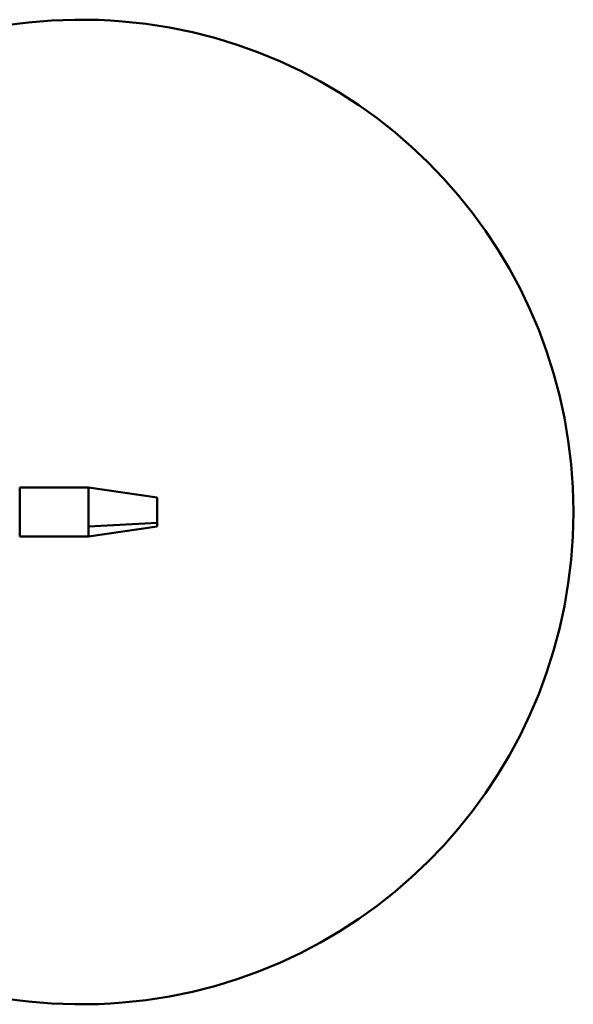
# Model space of a CAD drawing. Header units: millimetres. Extents: x 529 to 5146, y 983 to 3287.
# Tile 5 of 13: x 1918 to 2031, y 1463 to 1663. Entities that reach past the tile are written whole.
import ezdxf

# ---------------------------------------------------------------- set-up
doc = ezdxf.new("R2010")
doc.units = ezdxf.units.MM
doc.header["$LTSCALE"] = 18
doc.layers.add('Widoczne (ISO)', color=7, linetype='Continuous', lineweight=50)

msp = doc.modelspace()

# ---------------------------------------------------------------- linework, layer by layer
at = {"layer": 'Widoczne (ISO)'}
for p, q in [((1918.13, 1568.01), (1918.13, 1558.01)), ((1918.13, 1568.01), (1932.13, 1568.01)), ((1932.13, 1560.03), (1932.13, 1568.01)), ((1946.13, 1565.99), (1932.13, 1567.98)), ((1946.13, 1565.99), (1946.13, 1565.03)), ((1946.13, 1565.03), (1946.13, 1561.73)), ((1946.13, 1561.73), (1946.13, 1560.78)), ((2030.82, 1562.9), (2030.82, 1563.12)), ((2030.82, 1562.9), (2030.82, 1563.12)), ((1946.13, 1560.78), (1932.13, 1560.03)), ((1932.13, 1558.04), (1932.13, 1560.03)), ((1946.13, 1560.03), (1932.13, 1558.04)), ((1946.13, 1560.78), (1946.13, 1560.03)), ((1918.13, 1558.01), (1932.13, 1558.01)), ((1932.13, 1558.01), (1932.13, 1558.04))]:
    msp.add_line(p, q, dxfattribs=at)
for centre, start, end in [((1930.82, 1563.12), 0, 170.5671), ((1930.82, 1562.9), 189.4329, 0), ((1930.82, 1563.12), 359.9365, 0), ((1930.82, 1562.9), 0, 0.0635)]:
    msp.add_arc(centre, 100, start, end, dxfattribs=at)

doc.saveas('drawing.dxf')
